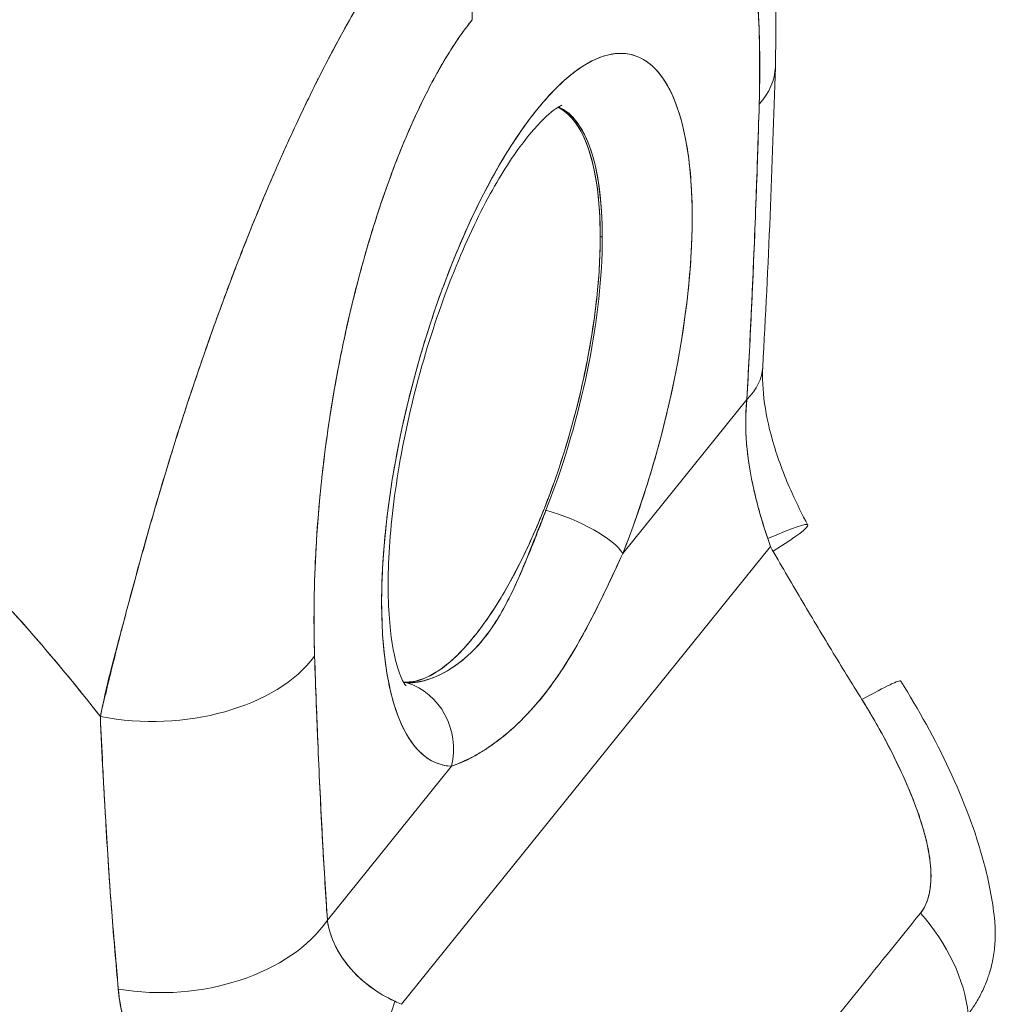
# Model space of a CAD drawing. Header units: inches. Extents: x 8 to 265, y 5 to 155.
# Tile 127 of 152: x 254.353 to 255.011, y 36.809 to 37.472. Entities that reach past the tile are written whole.
import ezdxf

# ---------------------------------------------------------------- set-up
doc = ezdxf.new("R2010")
doc.units = ezdxf.units.IN
doc.header["$LTSCALE"] = 16
doc.header["$MEASUREMENT"] = 0
doc.layers.add('Visible (ANSI)', color=7, linetype='Continuous', lineweight=5)

msp = doc.modelspace()

# ---------------------------------------------------------------- linework, layer by layer
at = {"layer": 'Visible (ANSI)'}
for p, q in [((254.74614, 37.32552), (254.74474, 37.3259)), ((254.74478, 37.32595), (254.74615, 37.32558)), ((254.80053, 37.26236), (254.80053, 37.26235)), ((254.75994, 37.11225), (254.84357, 37.21601)), ((254.84357, 37.21601), (254.75994, 37.11225)), ((254.61084, 36.80855), (254.85946, 37.11699)), ((254.85946, 37.11699), (254.61084, 36.80855)), ((254.69583, 37.11654), (254.69583, 37.11644)), ((254.71139, 37.02307), (254.71139, 37.02309)), ((254.6959, 37.00443), (254.6959, 37.00442)), ((254.56082, 36.86524), (254.64446, 36.969)), ((254.64446, 36.969), (254.56082, 36.86524)), ((254.40982, 36.96124), (254.40981, 36.96124)), ((254.41327, 36.90251), (254.41322, 36.90253)), ((254.60199, 36.81275), (254.60199, 36.8127))]:
    msp.add_line(p, q, dxfattribs=at)
for centre, major_axis, ratio, start_param, end_param in [((254.5528, 37.50043), (0.09081, -0.07322), 0.739346, 0.538071, 1.331721), ((254.70209, 37.20914), (-0.06438, -0.23913), 0.345066, 1.248186, 6.362655), ((254.74619, 37.44341), (0.1166, -0.00341), 0.533038, 0.453832, 0.454797), ((254.74619, 37.44341), (-0.1166, 0.00341), 0.533038, 3.595424, 3.59639), ((254.74619, 37.44341), (0.1166, -0.00341), 0.533038, 5.863103, 6.283188), ((254.74619, 37.44341), (0.1166, -0.00341), 0.533038, 5.863103, 6.283188), ((254.6612, 37.22015), (0.05226, 0.1941), 0.345066, 4.389779, 6.234894), ((254.6598, 37.22052), (0.05225, 0.19408), 0.345066, 5.376217, 6.217153), ((254.6612, 37.22015), (0.05225, 0.19408), 0.345066, 5.376217, 6.235211), ((254.75054, 37.42197), (0.01213, 0.04506), 0.345066, 2.209446, 2.210158), ((254.58579, 37.24045), (0.08946, 0.33229), 0.345066, 5.304514, 5.304605), ((254.75054, 37.42197), (0.01213, 0.04506), 0.345066, 2.162921, 2.163148), ((254.74562, 37.41655), (0.03497, -0.00122), 0.523844, 4.295305, 4.296008), ((254.74562, 37.41655), (-0.03497, 0.00122), 0.523844, 1.153713, 1.154416), ((254.6598, 37.22052), (-0.05227, -0.19416), 0.345066, 0.067019, 2.234283), ((254.73785, 37.24448), (0.11647, -0.00653), 0.487945, 0.409763, 0.409775), ((254.73786, 37.24448), (-0.11646, 0.00653), 0.487947, 3.55136, 3.551369), ((254.73785, 37.24448), (0.11647, -0.00653), 0.487945, 5.876766, 6.283182), ((254.73785, 37.24448), (0.11647, -0.00653), 0.487945, 5.876769, 6.283188), ((254.73054, 37.22237), (-0.01132, 0.00281), 0.053211, 1.671766, 1.67492), ((254.73054, 37.22237), (0.01132, -0.00281), 0.053211, 4.813359, 4.816512), ((254.71765, 37.12364), (0.04337, -0.01721), 0.29757, 0.369811, 1.907556), ((254.71765, 37.12364), (0.04337, -0.01721), 0.29757, 0.369811, 1.907556), ((254.78171, 37.07659), (0.10293, 0.0549), 0.06068, 5.563717, 6.992506), ((254.70076, 37.1239), (-0.01098, 0.00395), 0.218048, 4.817989, 4.821615), ((254.70076, 37.1239), (0.01098, -0.00395), 0.218048, 1.676396, 1.680022), ((254.97801, 37.18643), (0.00607, 0.16328), 0.794956, 2.003699, 2.039412), ((254.70076, 37.1239), (0.01167, 0.00001), 0.578292, 4.324017, 4.327943), ((254.44651, 37.07163), (0.11659, 0.00384), 0.621475, 4.353652, 5.827081), ((254.44651, 37.07163), (-0.11659, -0.00384), 0.621475, 1.212059, 2.685489), ((254.84838, 36.96454), (0.09895, 0.06178), 0.043815, 6.283184, 7.000757), ((254.6612, 37.22015), (-0.05226, -0.1941), 0.345066, 0.048291, 0.07947), ((254.60217, 36.98038), (0.00169, 0.04663), 0.935617, 4.499723, 6.037471), ((254.60217, 36.98038), (0.00169, 0.04663), 0.935616, 4.499724, 6.037469), ((254.84838, 36.96454), (-0.09895, -0.06178), 0.043815, 2.422998, 2.423366), ((254.41136, 37.02405), (-0.035, -0.00002), 0.578292, 1.477166, 1.478519), ((254.41136, 37.02405), (0.035, 0.00002), 0.578292, 4.618758, 4.620112), ((254.41138, 37.00121), (0.03499, 0.00002), 0.578293, 4.637864, 4.63873), ((254.41138, 37.00121), (-0.035, -0.00002), 0.578292, 1.496322, 1.497187), ((254.60601, 36.93971), (0.04904, -0.03953), 0.739261, 1.40853, 1.408567), ((254.60306, 36.93604), (-0.05449, 0.04392), 0.739262, 4.557022, 4.557033), ((254.41247, 36.86405), (0.0105, 0.03412), 0.32001, 0.670676, 0.672885), ((254.41247, 36.86405), (-0.0105, -0.03412), 0.32001, 3.81227, 3.814479), ((254.41286, 36.8874), (0.00545, -0.00439), 0.739261, 1.939425, 1.945353), ((254.41286, 36.8874), (-0.00545, 0.00439), 0.739261, 5.081017, 5.086946), ((254.88785, 36.82064), (-0.09037, 0.07376), 0.739883, 3.787301, 4.495165), ((254.88785, 36.82064), (0.09037, -0.07376), 0.739883, 0.645708, 1.353573), ((254.4551, 36.8937), (0.11639, 0.00776), 0.660716, 4.361676, 5.805527), ((254.4551, 36.8937), (-0.11639, -0.00776), 0.660715, 1.220091, 2.663937), ((254.53041, 36.76483), (0.0708, 0.09271), 0.394818, 3.931344, 5.497083), ((254.53041, 36.76483), (-0.0708, -0.09271), 0.394817, 0.789752, 2.355491), ((254.71156, 36.85595), (0.16247, -0.01753), 0.435816, 4.055923, 4.091631), ((254.71153, 36.85583), (0.16244, -0.01761), 0.435283, 4.056133, 4.091845)]:
    msp.add_ellipse(centre, major_axis=major_axis, ratio=ratio, start_param=start_param, end_param=end_param, dxfattribs=at)
for points, knots in [([(254.80845, 37.69539), (254.82209, 37.67775), (254.83181, 37.65847), (254.84845, 37.61363), (254.85412, 37.58723), (254.86273, 37.52221), (254.86403, 37.48213), (254.8628, 37.44)], [0, 0, 0, 0, 0.359307, 0.359307, 0.823087, 0.823087, 1.443871, 1.443871, 1.443871, 1.443871]), ([(254.85192, 37.41495), (254.85253, 37.44128), (254.85221, 37.46481), (254.85084, 37.48552), (254.84948, 37.50623), (254.84707, 37.5241), (254.84394, 37.53927), (254.84081, 37.55445), (254.83696, 37.56691), (254.83257, 37.57696), (254.82818, 37.58701), (254.82326, 37.59464), (254.81797, 37.60014), (254.81269, 37.60563), (254.80704, 37.609), (254.80117, 37.61051), (254.79531, 37.61201), (254.78922, 37.61165), (254.78301, 37.60964), (254.77681, 37.60763), (254.77048, 37.60397), (254.76417, 37.59892), (254.75786, 37.59388), (254.75156, 37.58745), (254.74524, 37.57955)], [0, 0, 0, 0, 0.125, 0.125, 0.125, 0.25, 0.25, 0.25, 0.375, 0.375, 0.375, 0.5, 0.5, 0.5, 0.625, 0.625, 0.625, 0.75, 0.75, 0.75, 0.875, 0.875, 0.875, 1, 1, 1, 1]), ([(254.85192, 37.41495), (254.85206, 37.4199), (254.85216, 37.42482), (254.85223, 37.42968), (254.85229, 37.43503), (254.85231, 37.44031), (254.85227, 37.44553), (254.85223, 37.45126), (254.85213, 37.45692), (254.85196, 37.46247), (254.85178, 37.4686), (254.85151, 37.47461), (254.85116, 37.48051), (254.85078, 37.48704), (254.85029, 37.49343), (254.84969, 37.49965), (254.84925, 37.50427), (254.84875, 37.5088), (254.8482, 37.51322), (254.84792, 37.51542), (254.84763, 37.51759), (254.84732, 37.51973), (254.84629, 37.52691), (254.8451, 37.53377), (254.84373, 37.54031), (254.84221, 37.54755), (254.84048, 37.55439), (254.83853, 37.56074), (254.83637, 37.56774), (254.83395, 37.57415), (254.83125, 37.57988), (254.83056, 37.58135), (254.82985, 37.58278), (254.82912, 37.58416), (254.82693, 37.58831), (254.82457, 37.59206), (254.82205, 37.59535), (254.81901, 37.59933), (254.81573, 37.60264), (254.81223, 37.6052), (254.8091, 37.60748), (254.80579, 37.60917), (254.80232, 37.6102), (254.79946, 37.61106), (254.79648, 37.61147), (254.79341, 37.61142), (254.79313, 37.61142), (254.79285, 37.61141), (254.79257, 37.6114), (254.78954, 37.61127), (254.78642, 37.61071), (254.78321, 37.60969), (254.78034, 37.60878), (254.77739, 37.6075), (254.7744, 37.60584), (254.77168, 37.60435), (254.76893, 37.60255), (254.76614, 37.60045), (254.76363, 37.59855), (254.76109, 37.59641), (254.75854, 37.59403), (254.75622, 37.59186), (254.7539, 37.5895), (254.75156, 37.58695), (254.74946, 37.58464), (254.74735, 37.58218), (254.74524, 37.57955)], [0, 0, 0, 0, 0.034588, 0.034588, 0.034588, 0.072613, 0.072613, 0.072613, 0.11445, 0.11445, 0.11445, 0.16066, 0.16066, 0.16066, 0.2119, 0.2119, 0.2119, 0.25, 0.25, 0.25, 0.268909, 0.268909, 0.268909, 0.332309, 0.332309, 0.332309, 0.40259, 0.40259, 0.40259, 0.480099, 0.480099, 0.480099, 0.5, 0.5, 0.5, 0.559815, 0.559815, 0.559815, 0.632197, 0.632197, 0.632197, 0.696757, 0.696757, 0.696757, 0.75, 0.75, 0.75, 0.754844, 0.754844, 0.754844, 0.806927, 0.806927, 0.806927, 0.853712, 0.853712, 0.853712, 0.896031, 0.896031, 0.896031, 0.93419, 0.93419, 0.93419, 0.968796, 0.968796, 0.968796, 1, 1, 1, 1]), ([(254.6269, 37.54833), (254.62369, 37.54455), (254.62013, 37.54002), (254.61635, 37.53492), (254.61319, 37.53068), (254.60988, 37.52604), (254.6065, 37.52113), (254.60546, 37.51963), (254.60441, 37.5181), (254.60336, 37.51654), (254.59845, 37.50927), (254.5934, 37.50143), (254.58815, 37.49282), (254.58645, 37.49003), (254.58473, 37.48715), (254.58298, 37.48419), (254.57916, 37.47772), (254.57523, 37.47084), (254.57118, 37.46351), (254.56643, 37.45489), (254.56153, 37.44565), (254.5565, 37.43575), (254.55532, 37.43342), (254.55413, 37.43106), (254.55293, 37.42866), (254.54674, 37.41623), (254.54036, 37.40286), (254.53396, 37.38876), (254.53186, 37.38414), (254.52976, 37.37944), (254.52766, 37.37468), (254.52337, 37.36494), (254.51908, 37.3549), (254.51483, 37.34462), (254.51234, 37.33862), (254.50987, 37.33253), (254.50741, 37.32637), (254.50451, 37.31911), (254.50163, 37.31175), (254.49878, 37.3043), (254.4979, 37.30201), (254.49702, 37.29971), (254.49615, 37.2974), (254.49012, 37.28148), (254.4842, 37.26515), (254.47841, 37.24853), (254.47601, 37.24164), (254.47363, 37.23469), (254.47128, 37.22771), (254.46814, 37.21842), (254.46506, 37.20906), (254.46203, 37.19963), (254.45699, 37.18397), (254.45209, 37.16811), (254.44738, 37.15215), (254.44691, 37.15057), (254.44645, 37.14899), (254.44599, 37.14742), (254.44406, 37.14083), (254.44218, 37.13423), (254.44032, 37.12765), (254.43842, 37.12089), (254.43655, 37.11415), (254.43472, 37.10749), (254.43098, 37.09391), (254.4274, 37.08067), (254.42404, 37.06816), (254.42396, 37.06786), (254.42387, 37.06755), (254.42379, 37.06725), (254.42048, 37.05492), (254.41736, 37.04331), (254.41461, 37.03236), (254.41195, 37.02179), (254.40964, 37.01183), (254.40782, 37.00244)], [0, 0, 0, 0, 0.060624, 0.060624, 0.060624, 0.111111, 0.111111, 0.111111, 0.126587, 0.126587, 0.126587, 0.198791, 0.198791, 0.198791, 0.222222, 0.222222, 0.222222, 0.273294, 0.273294, 0.273294, 0.333333, 0.333333, 0.333333, 0.347437, 0.347437, 0.347437, 0.420522, 0.420522, 0.420522, 0.444444, 0.444444, 0.444444, 0.493399, 0.493399, 0.493399, 0.52195, 0.52195, 0.52195, 0.555556, 0.555556, 0.555556, 0.565886, 0.565886, 0.565886, 0.637117, 0.637117, 0.637117, 0.666667, 0.666667, 0.666667, 0.705993, 0.705993, 0.705993, 0.771333, 0.771333, 0.771333, 0.777778, 0.777778, 0.777778, 0.804681, 0.804681, 0.804681, 0.832365, 0.832365, 0.832365, 0.888889, 0.888889, 0.888889, 0.890266, 0.890266, 0.890266, 0.946106, 0.946106, 0.946106, 1, 1, 1, 1]), ([(254.40782, 37.00244), (254.40897, 37.00751), (254.41017, 37.01264), (254.41141, 37.01782), (254.41278, 37.02359), (254.41421, 37.02944), (254.41567, 37.03534), (254.41729, 37.04189), (254.41897, 37.04851), (254.42068, 37.0552), (254.42207, 37.0606), (254.42348, 37.06605), (254.42493, 37.07154), (254.42546, 37.07358), (254.426, 37.07563), (254.42655, 37.07768), (254.42876, 37.08604), (254.43104, 37.0945), (254.43338, 37.10302), (254.43598, 37.1125), (254.43866, 37.12206), (254.4414, 37.13165), (254.4427, 37.13616), (254.444, 37.14068), (254.44533, 37.14519), (254.44718, 37.1515), (254.44906, 37.1578), (254.45096, 37.1641), (254.45469, 37.1764), (254.45852, 37.18865), (254.46243, 37.20081), (254.4644, 37.20693), (254.46639, 37.21302), (254.4684, 37.21909), (254.47098, 37.22686), (254.47359, 37.23458), (254.47623, 37.24224), (254.48159, 37.25779), (254.48706, 37.27308), (254.49263, 37.28804), (254.49289, 37.28873), (254.49315, 37.28942), (254.49341, 37.29011), (254.49894, 37.30492), (254.50457, 37.3194), (254.51026, 37.33346), (254.5134, 37.34121), (254.51656, 37.34884), (254.51973, 37.35633), (254.52231, 37.36242), (254.52491, 37.36843), (254.52751, 37.37434), (254.53291, 37.38662), (254.53835, 37.3985), (254.5438, 37.40993), (254.5448, 37.41203), (254.5458, 37.41412), (254.5468, 37.41618), (254.55084, 37.42454), (254.55489, 37.43264), (254.55893, 37.44049), (254.56362, 37.44958), (254.56829, 37.45832), (254.57295, 37.4667), (254.5733, 37.46733), (254.57365, 37.46795), (254.574, 37.46858), (254.57798, 37.47568), (254.58194, 37.48251), (254.58588, 37.48908), (254.58984, 37.49567), (254.59379, 37.50199), (254.59772, 37.50804), (254.59877, 37.50965), (254.59981, 37.51124), (254.60086, 37.51281), (254.6034, 37.51664), (254.60594, 37.52036), (254.60846, 37.52395), (254.61173, 37.52862), (254.61498, 37.53307), (254.6182, 37.5373), (254.62113, 37.54117), (254.62404, 37.54485), (254.6269, 37.54833)], [0, 0, 0, 0, 0.025561, 0.025561, 0.025561, 0.054074, 0.054074, 0.054074, 0.085653, 0.085653, 0.085653, 0.111111, 0.111111, 0.111111, 0.120564, 0.120564, 0.120564, 0.159118, 0.159118, 0.159118, 0.202025, 0.202025, 0.202025, 0.222222, 0.222222, 0.222222, 0.25045, 0.25045, 0.25045, 0.305586, 0.305586, 0.305586, 0.333333, 0.333333, 0.333333, 0.368899, 0.368899, 0.368899, 0.441105, 0.441105, 0.441105, 0.444444, 0.444444, 0.444444, 0.516088, 0.516088, 0.516088, 0.555556, 0.555556, 0.555556, 0.587675, 0.587675, 0.587675, 0.654416, 0.654416, 0.654416, 0.666667, 0.666667, 0.666667, 0.716143, 0.716143, 0.716143, 0.773469, 0.773469, 0.773469, 0.777778, 0.777778, 0.777778, 0.826688, 0.826688, 0.826688, 0.875825, 0.875825, 0.875825, 0.888889, 0.888889, 0.888889, 0.920777, 0.920777, 0.920777, 0.962174, 0.962174, 0.962174, 1, 1, 1, 1]), ([(254.65852, 37.47197), (254.65219, 37.46417), (254.6459, 37.45498), (254.63959, 37.44437), (254.63328, 37.43376), (254.62697, 37.42174), (254.62077, 37.40836), (254.61457, 37.39498), (254.60849, 37.38024), (254.60263, 37.36419), (254.59678, 37.34814), (254.59114, 37.33078), (254.58587, 37.31219), (254.5806, 37.29359), (254.5757, 37.27376), (254.57133, 37.25285), (254.56696, 37.23194), (254.56314, 37.20995), (254.56003, 37.18705), (254.55693, 37.16414), (254.55455, 37.14033), (254.55321, 37.11628), (254.55188, 37.09222), (254.55159, 37.06793), (254.55223, 37.04317)], [0, 0, 0, 0, 0.125, 0.125, 0.125, 0.25, 0.25, 0.25, 0.375, 0.375, 0.375, 0.5, 0.5, 0.5, 0.625, 0.625, 0.625, 0.75, 0.75, 0.75, 0.875, 0.875, 0.875, 1, 1, 1, 1]), ([(254.65852, 37.47197), (254.6565, 37.46946), (254.65448, 37.46682), (254.65247, 37.46405), (254.65025, 37.46099), (254.64803, 37.45776), (254.64583, 37.45438), (254.64341, 37.45067), (254.641, 37.44678), (254.63862, 37.44271), (254.63598, 37.43822), (254.63337, 37.43352), (254.63079, 37.42865), (254.62796, 37.42328), (254.62517, 37.41769), (254.62244, 37.41193), (254.61943, 37.40556), (254.61649, 37.39896), (254.61362, 37.39219), (254.61253, 37.3896), (254.61145, 37.387), (254.61039, 37.38437), (254.60834, 37.37933), (254.60635, 37.37419), (254.6044, 37.36898), (254.60108, 37.3601), (254.5979, 37.35101), (254.59488, 37.34175), (254.5915, 37.33141), (254.58831, 37.32088), (254.58533, 37.31023), (254.58205, 37.29856), (254.57902, 37.28675), (254.57623, 37.27492), (254.57574, 37.27283), (254.57525, 37.27073), (254.57477, 37.26863), (254.57252, 37.25875), (254.57045, 37.24887), (254.56855, 37.23903), (254.56643, 37.22804), (254.56452, 37.2171), (254.56283, 37.20623), (254.56129, 37.19638), (254.55992, 37.18659), (254.55872, 37.17691), (254.55762, 37.16812), (254.55667, 37.15941), (254.55585, 37.15079), (254.55584, 37.1507), (254.55583, 37.1506), (254.55582, 37.15051), (254.55508, 37.14275), (254.55445, 37.13506), (254.55392, 37.12747), (254.55343, 37.12043), (254.55303, 37.11347), (254.55271, 37.1066), (254.55242, 37.10031), (254.55221, 37.0941), (254.55206, 37.08795), (254.55193, 37.08233), (254.55185, 37.07676), (254.55183, 37.07125), (254.55181, 37.06623), (254.55184, 37.06126), (254.55192, 37.05635), (254.55199, 37.05191), (254.55209, 37.04751), (254.55223, 37.04317)], [0, 0, 0, 0, 0.029834, 0.029834, 0.029834, 0.0628, 0.0628, 0.0628, 0.098961, 0.098961, 0.098961, 0.138922, 0.138922, 0.138922, 0.182924, 0.182924, 0.182924, 0.2315, 0.2315, 0.2315, 0.25, 0.25, 0.25, 0.285426, 0.285426, 0.285426, 0.34571, 0.34571, 0.34571, 0.413032, 0.413032, 0.413032, 0.486895, 0.486895, 0.486895, 0.5, 0.5, 0.5, 0.561624, 0.561624, 0.561624, 0.630381, 0.630381, 0.630381, 0.692757, 0.692757, 0.692757, 0.749381, 0.749381, 0.749381, 0.75, 0.75, 0.75, 0.800969, 0.800969, 0.800969, 0.848199, 0.848199, 0.848199, 0.891486, 0.891486, 0.891486, 0.931106, 0.931106, 0.931106, 0.967268, 0.967268, 0.967268, 1, 1, 1, 1]), ([(254.64446, 36.969), (254.63799, 36.96923), (254.63213, 36.97137), (254.62679, 36.97547), (254.62145, 36.97957), (254.61664, 36.98564), (254.6126, 36.99349), (254.60856, 37.00134), (254.60528, 37.01097), (254.60282, 37.02215), (254.60037, 37.03333), (254.59873, 37.04605), (254.59795, 37.06002), (254.59717, 37.07399), (254.59726, 37.0892), (254.59821, 37.10526), (254.59916, 37.12133), (254.60097, 37.13825), (254.6036, 37.15562), (254.60623, 37.17299), (254.60967, 37.19081), (254.61385, 37.20863), (254.61803, 37.22644), (254.62293, 37.24427), (254.62845, 37.26165), (254.63397, 37.27904), (254.6401, 37.29599), (254.64668, 37.31209), (254.65327, 37.32819), (254.66032, 37.34343), (254.66765, 37.35745), (254.67498, 37.37146), (254.6826, 37.38425), (254.69032, 37.39549), (254.69803, 37.40673), (254.70585, 37.41642), (254.71357, 37.42433), (254.72128, 37.43224), (254.72891, 37.43837), (254.73625, 37.44256), (254.74359, 37.44675), (254.75064, 37.44901), (254.75724, 37.44928), (254.76384, 37.44954), (254.76998, 37.44781), (254.77552, 37.44414), (254.78105, 37.44047), (254.78597, 37.43484), (254.79017, 37.42741), (254.79436, 37.41998), (254.79783, 37.41073), (254.80047, 37.39991), (254.80312, 37.38909), (254.80495, 37.37668), (254.80593, 37.363), (254.8069, 37.34932), (254.80701, 37.33436), (254.80626, 37.3185), (254.8055, 37.30263), (254.80388, 37.28586), (254.80145, 37.26861), (254.79901, 37.25136), (254.79576, 37.23363), (254.79173, 37.21576), (254.78771, 37.1979), (254.78291, 37.1799), (254.77758, 37.16257), (254.77226, 37.14523), (254.7664, 37.12854), (254.75994, 37.11225)], [0, 0, 0, 0, 0.043478, 0.043478, 0.043478, 0.086957, 0.086957, 0.086957, 0.130435, 0.130435, 0.130435, 0.173913, 0.173913, 0.173913, 0.217391, 0.217391, 0.217391, 0.26087, 0.26087, 0.26087, 0.304348, 0.304348, 0.304348, 0.347826, 0.347826, 0.347826, 0.391304, 0.391304, 0.391304, 0.434783, 0.434783, 0.434783, 0.478261, 0.478261, 0.478261, 0.521739, 0.521739, 0.521739, 0.565217, 0.565217, 0.565217, 0.608696, 0.608696, 0.608696, 0.652174, 0.652174, 0.652174, 0.695652, 0.695652, 0.695652, 0.73913, 0.73913, 0.73913, 0.782609, 0.782609, 0.782609, 0.826087, 0.826087, 0.826087, 0.869565, 0.869565, 0.869565, 0.913043, 0.913043, 0.913043, 0.956522, 0.956522, 0.956522, 1, 1, 1, 1]), ([(254.71894, 37.41433), (254.71894, 37.41433), (254.71881, 37.41429), (254.71748, 37.4137), (254.71432, 37.41193), (254.70551, 37.4043), (254.69965, 37.39812), (254.68616, 37.38057), (254.67837, 37.36857), (254.66223, 37.33926), (254.6539, 37.32156), (254.63816, 37.28239), (254.63082, 37.26079), (254.61826, 37.21636), (254.61307, 37.19353), (254.60554, 37.14957), (254.60318, 37.12843), (254.60137, 37.09081), (254.60183, 37.07417), (254.60476, 37.04811), (254.60711, 37.03818), (254.6114, 37.02635), (254.61335, 37.02357), (254.61364, 37.02323), (254.61365, 37.02322), (254.61365, 37.02322)], [1.130007, 1.130007, 1.130007, 1.130007, 1.179512, 1.179512, 1.380563, 1.380563, 1.603074, 1.603074, 1.861409, 1.861409, 2.145475, 2.145475, 2.442631, 2.442631, 2.744045, 2.744045, 3.042857, 3.042857, 3.330361, 3.330361, 3.591921, 3.591921, 3.811942, 3.811942, 3.82807, 3.82807, 3.82807, 3.82807]), ([(254.71633, 37.41297), (254.71991, 37.41123), (254.72322, 37.40857), (254.72621, 37.40502), (254.73018, 37.40033), (254.73359, 37.39408), (254.73634, 37.38639), (254.7391, 37.37869), (254.74122, 37.36953), (254.74262, 37.3594), (254.74403, 37.34926), (254.74472, 37.33815), (254.74473, 37.32589)], [0.7318059, 0.7318059, 0.7318059, 0.7318059, 0.7857143, 0.7857143, 0.7857143, 0.8571429, 0.8571429, 0.8571429, 0.9285714, 0.9285714, 0.9285714, 1, 1, 1, 1]), ([(254.84357, 37.21601), (254.84478, 37.2375), (254.84589, 37.25919), (254.8469, 37.28108), (254.84792, 37.30297), (254.84884, 37.32507), (254.84967, 37.34738), (254.85051, 37.36969), (254.85126, 37.39221), (254.85192, 37.41495)], [0, 0, 0, 0, 0.333333, 0.333333, 0.333333, 0.666667, 0.666667, 0.666667, 1, 1, 1, 1]), ([(254.84357, 37.21601), (254.84466, 37.23541), (254.84566, 37.25472), (254.84657, 37.27395), (254.84767, 37.29729), (254.84866, 37.3205), (254.84953, 37.34362), (254.85044, 37.3675), (254.85122, 37.39127), (254.85192, 37.41495)], [0, 0, 0, 0, 0.288491, 0.288491, 0.288491, 0.638459, 0.638459, 0.638459, 1, 1, 1, 1]), ([(253.93192, 37.40185), (253.95972, 37.38631), (253.98648, 37.37037), (254.01217, 37.35415), (254.03786, 37.33793), (254.06249, 37.32144), (254.08606, 37.30479), (254.10964, 37.28814), (254.13217, 37.27134), (254.15366, 37.25449), (254.17515, 37.23764), (254.19561, 37.22074), (254.21506, 37.20388), (254.23452, 37.18702), (254.25297, 37.17021), (254.27046, 37.15353), (254.28794, 37.13685), (254.30446, 37.12029), (254.32006, 37.10393), (254.33566, 37.08758), (254.35033, 37.07142), (254.36413, 37.05552), (254.37793, 37.03962), (254.39085, 37.02398), (254.40295, 37.00864), (254.40459, 37.00657), (254.40621, 37.0045), (254.40782, 37.00244)], [0, 0, 0, 0, 0.122921, 0.122921, 0.122921, 0.245842, 0.245842, 0.245842, 0.368763, 0.368763, 0.368763, 0.491684, 0.491684, 0.491684, 0.614605, 0.614605, 0.614605, 0.737526, 0.737526, 0.737526, 0.860447, 0.860447, 0.860447, 0.983368, 0.983368, 0.983368, 1, 1, 1, 1]), ([(254.40782, 37.00244), (254.39553, 37.01821), (254.38238, 37.03431), (254.36829, 37.0507), (254.3542, 37.06709), (254.33918, 37.08376), (254.32318, 37.10065), (254.30718, 37.11753), (254.2902, 37.13464), (254.27218, 37.15188), (254.25416, 37.16913), (254.23511, 37.18651), (254.21499, 37.20394), (254.19487, 37.22137), (254.17368, 37.23885), (254.15137, 37.25628), (254.12907, 37.2737), (254.10567, 37.29107), (254.08113, 37.30826), (254.0566, 37.32545), (254.03094, 37.34247), (254.00415, 37.35918), (253.98092, 37.37367), (253.95684, 37.38792), (253.93192, 37.40185)], [0, 0, 0, 0, 0.127116, 0.127116, 0.127116, 0.254233, 0.254233, 0.254233, 0.381349, 0.381349, 0.381349, 0.508466, 0.508466, 0.508466, 0.635582, 0.635582, 0.635582, 0.762699, 0.762699, 0.762699, 0.889815, 0.889815, 0.889815, 1, 1, 1, 1]), ([(254.74473, 37.32589), (254.74474, 37.31362), (254.74406, 37.30078), (254.74267, 37.28717), (254.74127, 37.27356), (254.73917, 37.25917), (254.73643, 37.24464), (254.73368, 37.23011), (254.73029, 37.21544), (254.72633, 37.20093), (254.72238, 37.18641), (254.71787, 37.17205), (254.7129, 37.15821), (254.70793, 37.14438), (254.70252, 37.13107), (254.69679, 37.11862), (254.69106, 37.10617), (254.68502, 37.09459), (254.67882, 37.08416), (254.67262, 37.07373), (254.66626, 37.06445), (254.6599, 37.05656), (254.65353, 37.04867), (254.64717, 37.04216), (254.64096, 37.03721), (254.63476, 37.03225), (254.62872, 37.02884), (254.62298, 37.02707), (254.6192, 37.02591), (254.61554, 37.02545), (254.61207, 37.02571)], [0, 0, 0, 0, 0.0714286, 0.0714286, 0.0714286, 0.1428571, 0.1428571, 0.1428571, 0.2142857, 0.2142857, 0.2142857, 0.2857143, 0.2857143, 0.2857143, 0.3571429, 0.3571429, 0.3571429, 0.4285714, 0.4285714, 0.4285714, 0.5, 0.5, 0.5, 0.5714286, 0.5714286, 0.5714286, 0.6428571, 0.6428571, 0.6428571, 0.6900207, 0.6900207, 0.6900207, 0.6900207]), ([(254.85432, 37.23795), (254.85393, 37.23092), (254.85426, 37.22244), (254.85681, 37.20439), (254.85899, 37.19467), (254.86515, 37.17432), (254.86931, 37.16346), (254.87733, 37.14567), (254.8809, 37.13849), (254.88463, 37.13149)], [0, 0, 0, 0, 0.1431409, 0.1431409, 0.2824902, 0.2824902, 0.4318427, 0.4318427, 0.534204, 0.534204, 0.534204, 0.534204]), ([(254.85764, 37.12231), (254.85407, 37.13292), (254.85097, 37.14372), (254.84852, 37.15448), (254.84606, 37.16524), (254.84427, 37.17597), (254.84341, 37.18633), (254.84255, 37.19669), (254.84261, 37.20667), (254.84357, 37.21601)], [0, 0, 0, 0, 0.333333, 0.333333, 0.333333, 0.666667, 0.666667, 0.666667, 1, 1, 1, 1]), ([(254.85764, 37.12231), (254.85704, 37.12415), (254.85644, 37.12601), (254.85586, 37.12787), (254.85514, 37.13016), (254.85443, 37.13247), (254.85374, 37.13479), (254.853, 37.13728), (254.85228, 37.13979), (254.85159, 37.14231), (254.85083, 37.14507), (254.85011, 37.14785), (254.84943, 37.15063), (254.84867, 37.15374), (254.84796, 37.15686), (254.84731, 37.15999), (254.84658, 37.1635), (254.84593, 37.16703), (254.84536, 37.17054), (254.84471, 37.17452), (254.84418, 37.17849), (254.84377, 37.18244), (254.84331, 37.18691), (254.84301, 37.19135), (254.84287, 37.19573), (254.84272, 37.20068), (254.84279, 37.20556), (254.8431, 37.21032), (254.84322, 37.21224), (254.84338, 37.21414), (254.84358, 37.21601)], [0, 0, 0, 0, 0.060949, 0.060949, 0.060949, 0.135639, 0.135639, 0.135639, 0.215708, 0.215708, 0.215708, 0.303486, 0.303486, 0.303486, 0.401292, 0.401292, 0.401292, 0.511372, 0.511372, 0.511372, 0.635855, 0.635855, 0.635855, 0.776826, 0.776826, 0.776826, 0.936006, 0.936006, 0.936006, 1, 1, 1, 1]), ([(254.61442, 37.02523), (254.61518, 37.0252), (254.61595, 37.0252), (254.61675, 37.02523), (254.61986, 37.02534), (254.62329, 37.02589), (254.62688, 37.02689), (254.63085, 37.028), (254.63502, 37.02966), (254.63921, 37.03189), (254.64359, 37.03421), (254.64799, 37.03715), (254.6523, 37.0407), (254.65565, 37.04347), (254.65894, 37.0466), (254.66213, 37.05009), (254.66306, 37.05111), (254.66398, 37.05215), (254.66488, 37.05323), (254.66529, 37.05372), (254.6657, 37.05422), (254.66611, 37.05472), (254.66958, 37.05902), (254.67289, 37.06378), (254.67604, 37.06896), (254.6794, 37.07448), (254.68258, 37.08047), (254.68564, 37.08688), (254.68848, 37.09281), (254.69122, 37.0991), (254.69393, 37.10568), (254.69637, 37.11158), (254.69879, 37.11772), (254.70127, 37.12404), (254.70259, 37.1274), (254.70392, 37.13082), (254.70529, 37.13428), (254.70612, 37.13639), (254.70697, 37.13852), (254.70782, 37.14067), (254.70793, 37.14095), (254.70804, 37.14123), (254.70815, 37.14151)], [0, 0, 0, 0, 0.026731, 0.026731, 0.026731, 0.131047, 0.131047, 0.131047, 0.24653, 0.24653, 0.24653, 0.366857, 0.366857, 0.366857, 0.460404, 0.460404, 0.460404, 0.48757, 0.48757, 0.48757, 0.5, 0.5, 0.5, 0.605726, 0.605726, 0.605726, 0.718306, 0.718306, 0.718306, 0.822579, 0.822579, 0.822579, 0.916011, 0.916011, 0.916011, 0.965684, 0.965684, 0.965684, 0.996073, 0.996073, 0.996073, 1, 1, 1, 1]), ([(254.61465, 37.02516), (254.61936, 37.02496), (254.62447, 37.02584), (254.63022, 37.0279), (254.63607, 37.02999), (254.64258, 37.03335), (254.64873, 37.03789), (254.65489, 37.04243), (254.66068, 37.04808), (254.66611, 37.05482), (254.67155, 37.06156), (254.67661, 37.06938), (254.68141, 37.07842), (254.6862, 37.08747), (254.69072, 37.09779), (254.69516, 37.10847), (254.69961, 37.11915), (254.704, 37.13016), (254.70817, 37.14148)], [0.0028149, 0.0028149, 0.0028149, 0.0028149, 0.1666667, 0.1666667, 0.1666667, 0.3333333, 0.3333333, 0.3333333, 0.5, 0.5, 0.5, 0.6666667, 0.6666667, 0.6666667, 0.8333333, 0.8333333, 0.8333333, 1, 1, 1, 1]), ([(254.75994, 37.11225), (254.75358, 37.0984), (254.74732, 37.08488), (254.74042, 37.07142), (254.73352, 37.05795), (254.72601, 37.04452), (254.71804, 37.03256), (254.71008, 37.02061), (254.70163, 37.01011), (254.69285, 37.00127), (254.68407, 36.99242), (254.67498, 36.98522), (254.66669, 36.97985), (254.65839, 36.97448), (254.65088, 36.97094), (254.64446, 36.969)], [0, 0, 0, 0, 0.2, 0.2, 0.2, 0.4, 0.4, 0.4, 0.6, 0.6, 0.6, 0.8, 0.8, 0.8, 1, 1, 1, 1]), ([(254.75994, 37.11225), (254.7598, 37.11196), (254.75966, 37.11167), (254.75953, 37.11138), (254.75678, 37.10556), (254.75404, 37.09968), (254.75126, 37.09377), (254.74815, 37.08716), (254.74498, 37.08051), (254.74168, 37.07391), (254.74126, 37.07307), (254.74083, 37.07223), (254.74041, 37.07139), (254.73728, 37.06523), (254.73403, 37.0591), (254.73066, 37.05314), (254.72663, 37.04602), (254.72244, 37.03915), (254.71813, 37.03269), (254.71807, 37.03261), (254.71802, 37.03253), (254.71796, 37.03245), (254.71348, 37.02576), (254.70888, 37.01953), (254.70414, 37.01379), (254.70044, 37.00931), (254.69666, 37.00512), (254.69282, 37.00124), (254.69158, 36.99999), (254.69034, 36.99876), (254.68909, 36.99757), (254.68396, 36.99268), (254.67877, 36.98834), (254.67374, 36.98466), (254.67135, 36.98292), (254.669, 36.98132), (254.6667, 36.97986), (254.66417, 36.97826), (254.66172, 36.97685), (254.65935, 36.97558), (254.65505, 36.9733), (254.65103, 36.97152), (254.64732, 36.97007), (254.64635, 36.96969), (254.64539, 36.96933), (254.64446, 36.969)], [0, 0, 0, 0, 0.004325, 0.004325, 0.004325, 0.090849, 0.090849, 0.090849, 0.187661, 0.187661, 0.187661, 0.2, 0.2, 0.2, 0.290523, 0.290523, 0.290523, 0.398627, 0.398627, 0.398627, 0.4, 0.4, 0.4, 0.512246, 0.512246, 0.512246, 0.6, 0.6, 0.6, 0.628359, 0.628359, 0.628359, 0.744718, 0.744718, 0.744718, 0.8, 0.8, 0.8, 0.860782, 0.860782, 0.860782, 0.970989, 0.970989, 0.970989, 1, 1, 1, 1]), ([(254.92115, 37.01394), (254.91429, 37.02491), (254.90744, 37.03604), (254.90059, 37.04733), (254.89374, 37.05862), (254.88688, 37.07007), (254.88003, 37.08169), (254.87318, 37.0933), (254.86632, 37.10506), (254.85946, 37.11699)], [0, 0, 0, 0, 0.333333, 0.333333, 0.333333, 0.666667, 0.666667, 0.666667, 1, 1, 1, 1]), ([(254.55223, 37.04317), (254.55292, 37.02211), (254.5537, 37.00147), (254.55456, 36.98127), (254.55543, 36.96106), (254.55637, 36.94129), (254.55742, 36.92195), (254.55846, 36.90261), (254.5596, 36.8837), (254.56082, 36.86524)], [0, 0, 0, 0, 0.333333, 0.333333, 0.333333, 0.666667, 0.666667, 0.666667, 1, 1, 1, 1]), ([(254.55223, 37.04317), (254.55296, 37.02123), (254.55378, 36.99945), (254.55471, 36.97784), (254.55561, 36.95694), (254.55663, 36.9362), (254.55776, 36.91564), (254.5587, 36.89871), (254.55971, 36.8819), (254.56082, 36.86524)], [0, 0, 0, 0, 0.361662, 0.361662, 0.361662, 0.711598, 0.711598, 0.711598, 1, 1, 1, 1]), ([(254.94733, 37.02632), (254.97131, 36.98791), (254.99197, 36.94657), (255.00669, 36.89152), (255.00916, 36.87897), (255.01049, 36.86633)], [0, 0, 0, 0, 0.5826456, 0.5826456, 0.7508702, 0.7508702, 0.7508702, 0.7508702]), ([(254.96062, 36.87003), (254.96132, 36.87089), (254.96198, 36.87183), (254.96259, 36.87283), (254.96323, 36.87389), (254.96381, 36.87504), (254.96434, 36.87625), (254.9649, 36.87754), (254.96539, 36.87892), (254.96581, 36.88037), (254.96627, 36.88193), (254.96664, 36.88357), (254.96693, 36.88527), (254.96724, 36.88713), (254.96746, 36.88906), (254.96759, 36.89106), (254.96769, 36.8927), (254.96773, 36.89439), (254.96771, 36.89612), (254.9677, 36.8967), (254.96769, 36.89727), (254.96767, 36.89785), (254.96758, 36.90043), (254.96735, 36.90309), (254.967, 36.90581), (254.96662, 36.90881), (254.96609, 36.91188), (254.96542, 36.91503), (254.9647, 36.91847), (254.96381, 36.922), (254.96279, 36.9256), (254.96215, 36.92786), (254.96145, 36.93014), (254.96071, 36.93245), (254.96015, 36.93417), (254.95957, 36.93589), (254.95896, 36.93763), (254.95739, 36.94213), (254.95564, 36.94669), (254.95374, 36.9513), (254.95164, 36.9564), (254.94936, 36.96156), (254.94693, 36.96674), (254.94428, 36.97238), (254.94145, 36.97805), (254.93849, 36.98369), (254.93557, 36.98925), (254.93253, 36.99477), (254.92938, 37.00022), (254.9267, 37.00487), (254.92394, 37.00946), (254.92115, 37.01394)], [0, 0, 0, 0, 0.036619, 0.036619, 0.036619, 0.07542, 0.07542, 0.07542, 0.116832, 0.116832, 0.116832, 0.161518, 0.161518, 0.161518, 0.2101, 0.2101, 0.2101, 0.25, 0.25, 0.25, 0.263174, 0.263174, 0.263174, 0.321517, 0.321517, 0.321517, 0.385689, 0.385689, 0.385689, 0.455959, 0.455959, 0.455959, 0.5, 0.5, 0.5, 0.532725, 0.532725, 0.532725, 0.617421, 0.617421, 0.617421, 0.711301, 0.711301, 0.711301, 0.813465, 0.813465, 0.813465, 0.914177, 0.914177, 0.914177, 1, 1, 1, 1]), ([(254.96062, 36.87003), (254.9629, 36.87271), (254.96461, 36.87612), (254.96582, 36.8803), (254.96702, 36.88448), (254.96771, 36.88943), (254.96772, 36.89502), (254.96772, 36.90062), (254.96704, 36.90685), (254.9657, 36.91359), (254.96436, 36.92033), (254.96238, 36.92757), (254.9598, 36.9352), (254.95721, 36.94284), (254.95404, 36.95088), (254.95033, 36.95929), (254.94661, 36.96769), (254.94236, 36.97645), (254.9375, 36.98556), (254.93264, 36.99467), (254.92719, 37.00413), (254.92115, 37.01394)], [0, 0, 0, 0, 0.142857, 0.142857, 0.142857, 0.285714, 0.285714, 0.285714, 0.428571, 0.428571, 0.428571, 0.571429, 0.571429, 0.571429, 0.714286, 0.714286, 0.714286, 0.857143, 0.857143, 0.857143, 1, 1, 1, 1]), ([(254.40782, 37.00244), (254.40831, 36.99023), (254.40893, 36.97769), (254.40962, 36.96491), (254.40999, 36.9579), (254.41039, 36.95081), (254.41078, 36.94367), (254.41084, 36.94269), (254.41089, 36.94171), (254.41095, 36.94073), (254.41115, 36.93713), (254.41135, 36.93351), (254.41156, 36.92988), (254.41218, 36.91899), (254.41284, 36.90799), (254.4136, 36.8969), (254.41393, 36.89198), (254.41429, 36.88704), (254.41466, 36.88209), (254.41476, 36.88087), (254.41485, 36.87964), (254.41494, 36.87841), (254.41529, 36.87399), (254.41565, 36.86955), (254.41602, 36.8651), (254.41687, 36.85485), (254.41777, 36.84455), (254.41865, 36.83421), (254.41893, 36.83094), (254.4192, 36.82766), (254.41947, 36.82439), (254.41963, 36.82253), (254.41978, 36.82067), (254.41993, 36.81881)], [0, 0, 0, 0, 0.215172, 0.215172, 0.215172, 0.333333, 0.333333, 0.333333, 0.349511, 0.349511, 0.349511, 0.409038, 0.409038, 0.409038, 0.587512, 0.587512, 0.587512, 0.666667, 0.666667, 0.666667, 0.686219, 0.686219, 0.686219, 0.756792, 0.756792, 0.756792, 0.91937, 0.91937, 0.91937, 0.970836, 0.970836, 0.970836, 1, 1, 1, 1]), ([(254.41993, 36.81881), (254.41832, 36.83587), (254.41683, 36.8533), (254.41548, 36.8711), (254.41533, 36.87316), (254.41517, 36.87522), (254.41502, 36.87729), (254.41363, 36.89622), (254.41239, 36.91556), (254.41125, 36.93531), (254.41119, 36.93638), (254.41113, 36.93744), (254.41106, 36.9385), (254.40987, 36.95936), (254.40879, 36.98069), (254.40782, 37.00244)], [0, 0, 0, 0, 0.298748, 0.298748, 0.298748, 0.333333, 0.333333, 0.333333, 0.649666, 0.649666, 0.649666, 0.666667, 0.666667, 0.666667, 1, 1, 1, 1]), ([(254.35345, 36.58305), (254.3498, 36.59011), (254.34586, 36.59733), (254.34162, 36.60471), (254.33738, 36.61209), (254.33283, 36.61962), (254.32796, 36.62729), (254.32309, 36.63497), (254.3179, 36.64279), (254.31239, 36.65073), (254.30687, 36.65867), (254.30102, 36.66674), (254.29484, 36.67492), (254.28865, 36.6831), (254.28212, 36.69139), (254.27523, 36.69977), (254.26835, 36.70814), (254.26112, 36.71661), (254.25352, 36.72515), (254.24592, 36.73369), (254.23797, 36.7423), (254.22964, 36.75095), (254.22132, 36.7596), (254.21262, 36.7683), (254.20356, 36.77703), (254.19449, 36.78575), (254.18505, 36.79449), (254.17523, 36.80323), (254.16541, 36.81197), (254.15522, 36.82071), (254.14464, 36.82941), (254.13407, 36.83811), (254.12311, 36.84678), (254.11178, 36.85539), (254.10044, 36.864), (254.08873, 36.87254), (254.07664, 36.88099), (254.06456, 36.88943), (254.05209, 36.89779), (254.03926, 36.90601), (254.02642, 36.91423), (254.01322, 36.92233), (253.99966, 36.93026), (253.98609, 36.93819), (253.97217, 36.94595), (253.95789, 36.95351), (253.94988, 36.95776), (253.94176, 36.96194), (253.93353, 36.96605)], [0, 0, 0, 0, 0.06426, 0.06426, 0.06426, 0.128523, 0.128523, 0.128523, 0.192785, 0.192785, 0.192785, 0.257047, 0.257047, 0.257047, 0.321309, 0.321309, 0.321309, 0.385571, 0.385571, 0.385571, 0.449834, 0.449834, 0.449834, 0.514096, 0.514096, 0.514096, 0.578358, 0.578358, 0.578358, 0.64262, 0.64262, 0.64262, 0.706882, 0.706882, 0.706882, 0.771145, 0.771145, 0.771145, 0.835407, 0.835407, 0.835407, 0.899669, 0.899669, 0.899669, 0.963931, 0.963931, 0.963931, 1, 1, 1, 1]), ([(254.82474, 36.70146), (254.8397, 36.72002), (254.85471, 36.73864), (254.86988, 36.75746), (254.88505, 36.77628), (254.90039, 36.79531), (254.91555, 36.81412), (254.93071, 36.83292), (254.94569, 36.85151), (254.96062, 36.87003)], [0, 0, 0, 0, 0.333333, 0.333333, 0.333333, 0.666667, 0.666667, 0.666667, 1, 1, 1, 1]), ([(255.01049, 36.86633), (255.01072, 36.86413), (255.01088, 36.86195), (255.01096, 36.85979), (255.01099, 36.85889), (255.01102, 36.85799), (255.01103, 36.8571), (255.01107, 36.85316), (255.01086, 36.84927), (255.01042, 36.84546), (255.01, 36.84189), (255.00937, 36.83839), (255.00855, 36.83495), (255.00806, 36.83294), (255.00751, 36.83095), (255.00689, 36.82898), (255.00651, 36.8278), (255.00612, 36.82663), (255.00569, 36.82546), (255.00463, 36.82254), (255.00342, 36.81967), (255.00206, 36.81687), (255.00076, 36.8142), (254.99932, 36.81159), (254.99775, 36.80905), (254.99624, 36.80661), (254.99461, 36.80425), (254.99286, 36.80196)], [0.633156, 0.633156, 0.633156, 0.633156, 0.6666667, 0.6666667, 0.6666667, 0.6805788, 0.6805788, 0.6805788, 0.7421126, 0.7421126, 0.7421126, 0.7996722, 0.7996722, 0.7996722, 0.8333333, 0.8333333, 0.8333333, 0.8535882, 0.8535882, 0.8535882, 0.904523, 0.904523, 0.904523, 0.9531866, 0.9531866, 0.9531866, 1, 1, 1, 1]), ([(254.56082, 36.86524), (254.56102, 36.86386), (254.56128, 36.86249), (254.56158, 36.86112), (254.56235, 36.85769), (254.56345, 36.85428), (254.56487, 36.85093), (254.56614, 36.84796), (254.56765, 36.84504), (254.56941, 36.84219), (254.57097, 36.83968), (254.57271, 36.83721), (254.57463, 36.83483), (254.57633, 36.83272), (254.57816, 36.83067), (254.58013, 36.82869), (254.58188, 36.82694), (254.58373, 36.82524), (254.58568, 36.8236), (254.58742, 36.82214), (254.58925, 36.82072), (254.59114, 36.81937), (254.59287, 36.81814), (254.59465, 36.81695), (254.59649, 36.81582), (254.59821, 36.81477), (254.59997, 36.81377), (254.60177, 36.81282), (254.60327, 36.81203), (254.6048, 36.81127), (254.60635, 36.81056)], [0, 0, 0, 0, 0.063513, 0.063513, 0.063513, 0.222312, 0.222312, 0.222312, 0.363, 0.363, 0.363, 0.4873, 0.4873, 0.4873, 0.597282, 0.597282, 0.597282, 0.695064, 0.695064, 0.695064, 0.782876, 0.782876, 0.782876, 0.863021, 0.863021, 0.863021, 0.937815, 0.937815, 0.937815, 1, 1, 1, 1]), ([(254.56082, 36.86524), (254.5618, 36.8583), (254.5642, 36.85136), (254.56798, 36.84463), (254.57176, 36.8379), (254.57694, 36.83137), (254.5834, 36.82558), (254.58986, 36.81979), (254.59758, 36.81473), (254.60635, 36.81056)], [0, 0, 0, 0, 0.333333, 0.333333, 0.333333, 0.666667, 0.666667, 0.666667, 1, 1, 1, 1]), ([(254.50656, 36.67971), (254.50338, 36.68211), (254.5003, 36.68455), (254.49732, 36.68702), (254.49369, 36.69003), (254.4902, 36.69308), (254.48685, 36.69618), (254.4832, 36.69955), (254.47972, 36.70296), (254.47639, 36.7064), (254.47435, 36.70852), (254.47236, 36.71066), (254.47043, 36.7128), (254.46886, 36.71454), (254.46734, 36.71628), (254.46585, 36.71803), (254.46208, 36.72247), (254.45855, 36.72694), (254.45526, 36.73144), (254.45148, 36.73659), (254.44802, 36.74178), (254.44486, 36.747), (254.4447, 36.74726), (254.44454, 36.74753), (254.44439, 36.74779), (254.44095, 36.75352), (254.43787, 36.75928), (254.43515, 36.76506), (254.43225, 36.77122), (254.42975, 36.77739), (254.42765, 36.78354), (254.42739, 36.78431), (254.42713, 36.78509), (254.42688, 36.78586), (254.42431, 36.79378), (254.42241, 36.80167), (254.42114, 36.80944), (254.42063, 36.81258), (254.42023, 36.81571), (254.41993, 36.81881)], [0, 0, 0, 0, 0.0573554, 0.0573554, 0.0573554, 0.1272073, 0.1272073, 0.1272073, 0.2032068, 0.2032068, 0.2032068, 0.25, 0.25, 0.25, 0.2879871, 0.2879871, 0.2879871, 0.3842423, 0.3842423, 0.3842423, 0.4944722, 0.4944722, 0.4944722, 0.5, 0.5, 0.5, 0.6209823, 0.6209823, 0.6209823, 0.75, 0.75, 0.75, 0.7662624, 0.7662624, 0.7662624, 0.9326723, 0.9326723, 0.9326723, 0.9999963, 0.9999963, 0.9999963, 0.9999963]), ([(254.41993, 36.81881), (254.42035, 36.81333), (254.42122, 36.80777), (254.42245, 36.80215), (254.42309, 36.79921), (254.42383, 36.79626), (254.42465, 36.7933), (254.4258, 36.78917), (254.42711, 36.78501), (254.42862, 36.78082), (254.43026, 36.77625), (254.43214, 36.77162), (254.43428, 36.76693), (254.43716, 36.76063), (254.44052, 36.75421), (254.44448, 36.74762), (254.44618, 36.7448), (254.44799, 36.74195), (254.44991, 36.73906), (254.45392, 36.73305), (254.45845, 36.72691), (254.46359, 36.72068), (254.46537, 36.71854), (254.46722, 36.71638), (254.46915, 36.71421), (254.47055, 36.71264), (254.47199, 36.71106), (254.47348, 36.70948), (254.47697, 36.70577), (254.4807, 36.70206), (254.48464, 36.69836), (254.48718, 36.69598), (254.4898, 36.6936), (254.49251, 36.69124), (254.49698, 36.68734), (254.50168, 36.68348), (254.50656, 36.67971)], [0, 0, 0, 0, 0.13127, 0.13127, 0.13127, 0.2, 0.2, 0.2, 0.295706, 0.295706, 0.295706, 0.4, 0.4, 0.4, 0.539952, 0.539952, 0.539952, 0.6, 0.6, 0.6, 0.725303, 0.725303, 0.725303, 0.768562, 0.768562, 0.768562, 0.8, 0.8, 0.8, 0.873831, 0.873831, 0.873831, 0.921366, 0.921366, 0.921366, 1, 1, 1, 1])]:
    msp.add_open_spline(points, degree=3, knots=knots, dxfattribs=at)
for points in [[(254.8628, 37.44), (254.86085, 37.37365), (254.85816, 37.30637), (254.85432, 37.23795)], [(254.73929, 37.37669), (254.7393, 37.37668), (254.73931, 37.37668), (254.73932, 37.37668)], [(254.74069, 37.37637), (254.7407, 37.37637), (254.74071, 37.37637), (254.74071, 37.37637)], [(254.7336, 37.23067), (254.73361, 37.23066), (254.73362, 37.23065), (254.73363, 37.23065)], [(254.69638, 37.11763), (254.69636, 37.11763), (254.69635, 37.11763), (254.69634, 37.11764)], [(254.41624, 37.03878), (254.41634, 37.03879), (254.41644, 37.0388), (254.41653, 37.0388)], [(254.64567, 36.96944), (254.64569, 36.96943), (254.6457, 36.96941), (254.64572, 36.96939)]]:
    msp.add_open_spline(points, degree=3, dxfattribs=at)

doc.saveas('drawing.dxf')
